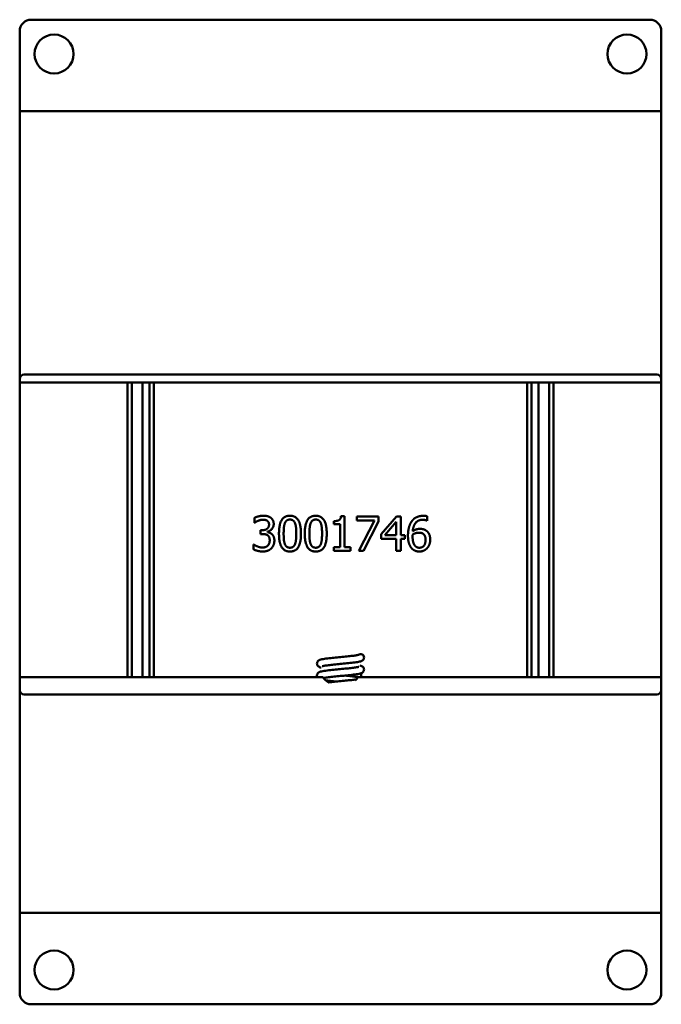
# Model space of a CAD drawing. Header units: inches. Extents: x 1 to 24, y 0.4 to 18.8.
# Tile 25 of 25: x 21.2 to 24, y 7.5 to 11.8. Entities that reach past the tile are written whole.
import ezdxf

# ---------------------------------------------------------------- set-up
doc = ezdxf.new("R2010")
doc.units = ezdxf.units.IN
doc.header["$LTSCALE"] = 0.8
doc.header["$MEASUREMENT"] = 0
doc.layers.add('Visible (ANSI)', color=7, linetype='Continuous', lineweight=50)

msp = doc.modelspace()

# ---------------------------------------------------------------- linework, layer by layer
at = {"layer": 'Visible (ANSI)'}
for p, q in [((21.2149, 11.8126), (23.9149, 11.8126)), ((21.1649, 11.4604), (21.1649, 11.7626)), ((23.9649, 11.7626), (23.9649, 11.4604)), ((21.1649, 11.4126), (21.1649, 11.4604)), ((23.9649, 11.4126), (23.9649, 11.4604)), ((21.1649, 11.4126), (21.1849, 11.4126)), ((21.1649, 11.4126), (21.1649, 10.2436)), ((21.1849, 11.4126), (23.9449, 11.4126)), ((23.9449, 11.4126), (23.9649, 11.4126)), ((23.9649, 10.2436), (23.9649, 11.4126)), ((21.1649, 10.2286), (21.1649, 10.2436)), ((21.1849, 10.2636), (23.9449, 10.2636)), ((23.9649, 10.2436), (23.9649, 10.2286)), ((21.1649, 8.9416), (21.1649, 10.2286)), ((23.9649, 10.2286), (21.1649, 10.2286)), ((21.6353, 10.2286), (21.6353, 8.9416)), ((21.6547, 8.9416), (21.6547, 10.2286)), ((21.7011, 10.2286), (21.7011, 8.9416)), ((21.7311, 8.9416), (21.7311, 10.2286)), ((21.7504, 8.9416), (21.7504, 10.2286)), ((23.3793, 10.2286), (23.3793, 8.9416)), ((23.3987, 8.9416), (23.3987, 10.2286)), ((23.4287, 10.2286), (23.4287, 8.9416)), ((23.4751, 8.9416), (23.4751, 10.2286)), ((23.4944, 8.9416), (23.4944, 10.2286)), ((23.9649, 10.2286), (23.9649, 8.9416)), ((22.1893, 9.6159), (22.1893, 9.6371)), ((22.5668, 9.6437), (22.5824, 9.6437)), ((22.5824, 9.6437), (22.5824, 9.5085)), ((22.6356, 9.6432), (22.7308, 9.6432)), ((22.6356, 9.6256), (22.6356, 9.6432)), ((22.7308, 9.6432), (22.7308, 9.6207)), ((22.7422, 9.5659), (22.8093, 9.6432)), ((22.8093, 9.6432), (22.8278, 9.6432)), ((22.8278, 9.6432), (22.8278, 9.5609)), ((22.9435, 9.6439), (22.9435, 9.6246)), ((22.1905, 9.6159), (22.1893, 9.6159)), ((22.5358, 9.609), (22.5358, 9.6228)), ((22.5631, 9.609), (22.5358, 9.609)), ((22.5631, 9.5085), (22.5631, 9.609)), ((22.7131, 9.6256), (22.6356, 9.6256)), ((22.6445, 9.4932), (22.7131, 9.6256)), ((22.7308, 9.6207), (22.6659, 9.4932)), ((22.8085, 9.6195), (22.758, 9.5609)), ((22.8085, 9.5609), (22.8085, 9.6195)), ((22.9435, 9.6246), (22.9427, 9.6246)), ((22.2158, 9.5829), (22.2225, 9.5829)), ((22.2158, 9.5663), (22.2158, 9.5829)), ((22.2243, 9.5663), (22.2158, 9.5663)), ((22.2457, 9.5766), (22.2457, 9.5751)), ((22.7422, 9.5447), (22.7422, 9.5659)), ((22.758, 9.5609), (22.8085, 9.5609)), ((22.8278, 9.5609), (22.8457, 9.5609)), ((22.8457, 9.5609), (22.8457, 9.5447)), ((22.1852, 9.5206), (22.1866, 9.5206)), ((22.1852, 9.4993), (22.1852, 9.5206)), ((22.5358, 9.5085), (22.5631, 9.5085)), ((22.5358, 9.4932), (22.5358, 9.5085)), ((22.5824, 9.5085), (22.609, 9.5085)), ((22.609, 9.5085), (22.609, 9.4932)), ((22.8085, 9.5447), (22.7422, 9.5447)), ((22.8085, 9.4932), (22.8085, 9.5447)), ((22.8278, 9.5447), (22.8278, 9.4932)), ((22.8457, 9.5447), (22.8278, 9.5447)), ((22.609, 9.4932), (22.5358, 9.4932)), ((22.6659, 9.4932), (22.6445, 9.4932)), ((22.8278, 9.4932), (22.8085, 9.4932)), ((22.6555, 8.9587), (22.6555, 8.9416)), ((22.4874, 8.9416), (21.1649, 8.9416)), ((21.1649, 8.8856), (21.1649, 8.9416)), ((23.9649, 8.9416), (22.6424, 8.9416)), ((23.9649, 8.9416), (23.9649, 8.8856)), ((21.1649, 8.8856), (21.1649, 7.9126)), ((23.9449, 8.8656), (21.1849, 8.8656)), ((23.9649, 7.9126), (23.9649, 8.8856)), ((21.1849, 7.9126), (21.1649, 7.9126)), ((21.1649, 7.9126), (21.1649, 7.8648)), ((21.1849, 7.9126), (23.9449, 7.9126)), ((23.9649, 7.9126), (23.9449, 7.9126)), ((23.9649, 7.9126), (23.9649, 7.8648)), ((21.1649, 7.5626), (21.1649, 7.8648)), ((23.9649, 7.8648), (23.9649, 7.5626)), ((23.9149, 7.5126), (21.2149, 7.5126))]:
    msp.add_line(p, q, dxfattribs=at)
for centre in [(21.3149, 11.6626), (23.8149, 11.6626), (21.3149, 7.6626), (23.8149, 7.6626)]:
    msp.add_circle(centre, 0.085, dxfattribs=at)
for centre, radius, start, end in [((21.2149, 11.7626), 0.05, 90, 180), ((23.9149, 11.7626), 0.05, 0, 90), ((21.1849, 10.2436), 0.02, 90, 180), ((23.9449, 10.2436), 0.02, 0, 90), ((22.6526, 9.0271), 0.015, 0, 130.9626), ((22.5649, 8.9996), 0.0968, 216.8146, 239.1592), ((22.5649, 8.9996), 0.0968, 311.4359, 323.1854), ((21.1849, 8.8856), 0.02, 180, 270), ((23.9449, 8.8856), 0.02, 270, 0), ((21.2149, 7.5626), 0.05, 180, 270), ((23.9149, 7.5626), 0.05, 270, 0)]:
    msp.add_arc(centre, radius, start, end, dxfattribs=at)
for points in [[(22.1893, 9.6371), (22.1958, 9.6406), (22.2183, 9.6464), (22.2284, 9.6464)], [(22.2284, 9.6464), (22.2386, 9.6464), (22.2538, 9.6422), (22.26, 9.6379)], [(22.26, 9.6379), (22.2666, 9.6331), (22.2734, 9.6194), (22.2734, 9.6101)], [(22.2964, 9.5681), (22.2964, 9.6087), (22.3198, 9.6462), (22.3444, 9.6462)], [(22.3444, 9.6462), (22.3691, 9.6462), (22.3923, 9.6073), (22.3923, 9.5682)], [(22.4089, 9.5681), (22.4089, 9.6087), (22.4324, 9.6462), (22.4569, 9.6462)], [(22.4569, 9.6462), (22.4816, 9.6462), (22.5048, 9.6073), (22.5048, 9.5682)], [(22.5358, 9.6228), (22.5513, 9.6228), (22.5659, 9.6315), (22.5668, 9.6437)], [(22.8757, 9.6218), (22.8839, 9.6332), (22.9096, 9.646), (22.9265, 9.646)], [(22.9265, 9.646), (22.9315, 9.646), (22.9403, 9.645), (22.9435, 9.6439)], [(22.2053, 9.6242), (22.2005, 9.6222), (22.1933, 9.6178), (22.1905, 9.6159)], [(22.2268, 9.629), (22.2214, 9.629), (22.2106, 9.6263), (22.2053, 9.6242)], [(22.2225, 9.5829), (22.236, 9.5829), (22.253, 9.5958), (22.253, 9.6081)], [(22.2451, 9.6244), (22.2413, 9.6269), (22.2321, 9.629), (22.2268, 9.629)], [(22.253, 9.6081), (22.253, 9.6138), (22.2486, 9.6219), (22.2451, 9.6244)], [(22.2734, 9.6101), (22.2734, 9.5977), (22.2571, 9.579), (22.2457, 9.5766)], [(22.322, 9.6138), (22.319, 9.6061), (22.3168, 9.5828), (22.3168, 9.5681)], [(22.3444, 9.6296), (22.336, 9.6296), (22.3252, 9.6217), (22.322, 9.6138)], [(22.3664, 9.614), (22.3634, 9.6217), (22.3528, 9.6296), (22.3444, 9.6296)], [(22.3719, 9.5682), (22.3719, 9.5836), (22.3694, 9.6064), (22.3664, 9.614)], [(22.4346, 9.6138), (22.4315, 9.6061), (22.4294, 9.5828), (22.4294, 9.5681)], [(22.4569, 9.6296), (22.4486, 9.6296), (22.4377, 9.6217), (22.4346, 9.6138)], [(22.479, 9.614), (22.4759, 9.6217), (22.4653, 9.6296), (22.4569, 9.6296)], [(22.4844, 9.5682), (22.4844, 9.5836), (22.482, 9.6064), (22.479, 9.614)], [(22.8593, 9.5591), (22.8593, 9.5787), (22.8673, 9.6101), (22.8757, 9.6218)], [(22.9238, 9.6286), (22.9051, 9.6286), (22.8822, 9.6033), (22.88, 9.5785)], [(22.9427, 9.6246), (22.9399, 9.6261), (22.9297, 9.6286), (22.9238, 9.6286)], [(22.2469, 9.5609), (22.2426, 9.5639), (22.2311, 9.5663), (22.2243, 9.5663)], [(22.2457, 9.5751), (22.2504, 9.5742), (22.2612, 9.5698), (22.2659, 9.5654)], [(22.2559, 9.5391), (22.2559, 9.5473), (22.2512, 9.5579), (22.2469, 9.5609)], [(22.2659, 9.5654), (22.2705, 9.5612), (22.2763, 9.5475), (22.2763, 9.5377)], [(22.3444, 9.49), (22.3196, 9.49), (22.2964, 9.5286), (22.2964, 9.5681)], [(22.3168, 9.5681), (22.3168, 9.5523), (22.3187, 9.5311), (22.3219, 9.5229)], [(22.3923, 9.5682), (22.3923, 9.5278), (22.3688, 9.49), (22.3444, 9.49)], [(22.3665, 9.5225), (22.3694, 9.5299), (22.3719, 9.5528), (22.3719, 9.5682)], [(22.4569, 9.49), (22.4322, 9.49), (22.4089, 9.5286), (22.4089, 9.5681)], [(22.4294, 9.5681), (22.4294, 9.5523), (22.4313, 9.5311), (22.4345, 9.5229)], [(22.5048, 9.5682), (22.5048, 9.5278), (22.4814, 9.49), (22.4569, 9.49)], [(22.4791, 9.5225), (22.482, 9.5299), (22.4844, 9.5528), (22.4844, 9.5682)], [(22.8758, 9.5037), (22.8681, 9.5118), (22.8593, 9.5391), (22.8593, 9.5591)], [(22.88, 9.5641), (22.8798, 9.5619), (22.8796, 9.5577), (22.8796, 9.5546)], [(22.8796, 9.5546), (22.8796, 9.539), (22.8857, 9.5199), (22.8903, 9.515)], [(22.88, 9.5785), (22.8871, 9.5835), (22.9022, 9.589), (22.9112, 9.589)], [(22.9067, 9.5723), (22.8997, 9.5723), (22.8864, 9.5681), (22.88, 9.5641)], [(22.9259, 9.5671), (22.9219, 9.5703), (22.9119, 9.5723), (22.9067, 9.5723)], [(22.9112, 9.589), (22.92, 9.589), (22.9331, 9.5855), (22.9403, 9.5801)], [(22.9361, 9.541), (22.9361, 9.5502), (22.9313, 9.5627), (22.9259, 9.5671)], [(22.9403, 9.5801), (22.9485, 9.5739), (22.9565, 9.5547), (22.9565, 9.5418)], [(22.1866, 9.5206), (22.1929, 9.5159), (22.2143, 9.5074), (22.2249, 9.5074)], [(22.2249, 9.5074), (22.2311, 9.5074), (22.2435, 9.5113), (22.2476, 9.5158)], [(22.2631, 9.5039), (22.2565, 9.4971), (22.2379, 9.49), (22.2261, 9.49)], [(22.2476, 9.5158), (22.2516, 9.5203), (22.2559, 9.531), (22.2559, 9.5391)], [(22.2763, 9.5377), (22.2763, 9.5276), (22.2694, 9.5105), (22.2631, 9.5039)], [(22.3219, 9.5229), (22.3248, 9.5151), (22.3356, 9.5067), (22.3444, 9.5067)], [(22.3444, 9.5067), (22.3527, 9.5067), (22.3635, 9.5146), (22.3665, 9.5225)], [(22.4345, 9.5229), (22.4374, 9.5151), (22.4482, 9.5067), (22.4569, 9.5067)], [(22.4569, 9.5067), (22.4652, 9.5067), (22.476, 9.5146), (22.4791, 9.5225)], [(22.9089, 9.49), (22.8988, 9.49), (22.8822, 9.4968), (22.8758, 9.5037)], [(22.8903, 9.515), (22.8946, 9.5102), (22.9038, 9.5065), (22.909, 9.5065)], [(22.9424, 9.5041), (22.9358, 9.4972), (22.919, 9.49), (22.9089, 9.49)], [(22.909, 9.5065), (22.9212, 9.5065), (22.9361, 9.5237), (22.9361, 9.541)], [(22.9565, 9.5418), (22.9565, 9.5303), (22.9489, 9.5107), (22.9424, 9.5041)], [(22.2261, 9.49), (22.2148, 9.49), (22.1927, 9.4955), (22.1852, 9.4993)]]:
    msp.add_open_spline(points, degree=2, dxfattribs=at)
for points, knots in [([(22.4805, 8.983), (22.4777, 8.9836), (22.4752, 8.9844), (22.4708, 8.9865), (22.4688, 8.9876), (22.466, 8.9905), (22.4652, 8.9915), (22.4635, 8.9942), (22.4628, 8.9961), (22.4621, 8.9998), (22.4621, 9.0018), (22.4627, 9.0054), (22.4633, 9.0072), (22.4651, 9.0102), (22.4661, 9.0115), (22.4683, 9.0136), (22.4695, 9.0144), (22.4719, 9.0159), (22.4731, 9.0164), (22.4771, 9.0179), (22.4798, 9.0186), (22.4865, 9.0201), (22.4905, 9.0208), (22.5028, 9.0226), (22.5122, 9.0237), (22.5313, 9.0258), (22.541, 9.0267), (22.5602, 9.0286), (22.57, 9.0295), (22.5885, 9.0313), (22.5976, 9.0322), (22.6137, 9.034), (22.6211, 9.0348), (22.6331, 9.0365), (22.638, 9.0374), (22.6425, 9.0384), (22.6436, 9.0387), (22.6444, 9.0389), (22.6445, 9.039), (22.6445, 9.039)], [10.9855775, 10.9855775, 10.9855775, 10.9855775, 11.0318591, 11.0318591, 11.0617515, 11.0617515, 11.0745402, 11.0745402, 11.091637, 11.091637, 11.1077299, 11.1077299, 11.123754, 11.123754, 11.1398912, 11.1398912, 11.1567343, 11.1567343, 11.1788416, 11.1788416, 11.2280759, 11.2280759, 11.2821775, 11.2821775, 11.371265, 11.371265, 11.4469871, 11.4469871, 11.5198386, 11.5198386, 11.5914273, 11.5914273, 11.6617308, 11.6617308, 11.7296264, 11.7296264, 11.7590811, 11.7590811, 11.7725428, 11.7725428, 11.7725428, 11.7725428]), ([(22.6676, 9.0271), (22.6676, 9.0252), (22.6673, 9.0233), (22.666, 9.0199), (22.665, 9.0183), (22.663, 9.0158), (22.6618, 9.0148), (22.6595, 9.0131), (22.6584, 9.0125), (22.6555, 9.0111), (22.6538, 9.0106), (22.6472, 9.0086), (22.6413, 9.0076), (22.6297, 9.0059), (22.625, 9.0053), (22.6118, 9.0037), (22.6025, 9.0027), (22.5835, 9.0008), (22.5737, 8.9999), (22.5546, 8.998), (22.5451, 8.9971), (22.5276, 8.9954), (22.5193, 8.9945), (22.5051, 8.9927), (22.4989, 8.9919), (22.492, 8.9907), (22.4901, 8.9903), (22.4873, 8.9897), (22.4863, 8.9894), (22.4854, 8.9891), (22.4852, 8.9891), (22.4852, 8.9891)], [0, 0, 0, 0, 0.0165799, 0.0165799, 0.0326002, 0.0326002, 0.0489382, 0.0489382, 0.0675643, 0.0675643, 0.0989498, 0.0989498, 0.184939, 0.184939, 0.2332345, 0.2332345, 0.3113529, 0.3113529, 0.3851475, 0.3851475, 0.4572959, 0.4572959, 0.5282708, 0.5282708, 0.5975834, 0.5975834, 0.6296968, 0.6296968, 0.6578138, 0.6578138, 0.6728352, 0.6728352, 0.6728352, 0.6728352]), ([(22.6493, 8.9926), (22.6521, 8.9919), (22.6546, 8.9911), (22.659, 8.989), (22.661, 8.9879), (22.6638, 8.985), (22.6646, 8.984), (22.6663, 8.9813), (22.667, 8.9794), (22.6677, 8.9757), (22.6677, 8.9737), (22.6671, 8.9701), (22.6664, 8.9683), (22.6647, 8.9653), (22.6636, 8.964), (22.6614, 8.9619), (22.6603, 8.9611), (22.6579, 8.9597), (22.6566, 8.9591), (22.6526, 8.9576), (22.6499, 8.9569), (22.6432, 8.9555), (22.6391, 8.9547), (22.6268, 8.9529), (22.6174, 8.9518), (22.5983, 8.9497), (22.5886, 8.9488), (22.5694, 8.9469), (22.5596, 8.946), (22.5411, 8.9442), (22.532, 8.9433), (22.5159, 8.9416), (22.5085, 8.9407), (22.4976, 8.9392), (22.4934, 8.9385), (22.4904, 8.9378)], [1.3659219, 1.3659219, 1.3659219, 1.3659219, 1.4128292, 1.4128292, 1.4424634, 1.4424634, 1.4550381, 1.4550381, 1.4721173, 1.4721173, 1.4882094, 1.4882094, 1.5042334, 1.5042334, 1.5203724, 1.5203724, 1.5372304, 1.5372304, 1.5594263, 1.5594263, 1.6091371, 1.6091371, 1.6634002, 1.6634002, 1.7521668, 1.7521668, 1.8278464, 1.8278464, 1.9006875, 1.9006875, 1.9722683, 1.9722683, 2.042561, 2.042561, 2.0983251, 2.0983251, 2.0983251, 2.0983251]), ([(22.4637, 8.9416), (22.4631, 8.9427), (22.4627, 8.944), (22.4621, 8.9471), (22.462, 8.949), (22.4626, 8.9526), (22.4632, 8.9544), (22.4649, 8.9575), (22.466, 8.9588), (22.4682, 8.961), (22.4693, 8.9618), (22.4717, 8.9633), (22.4729, 8.9638), (22.4767, 8.9653), (22.4792, 8.966), (22.4855, 8.9674), (22.4894, 8.9681), (22.5014, 8.9699), (22.5109, 8.9711), (22.5302, 8.9732), (22.5399, 8.9741), (22.5591, 8.976), (22.5688, 8.9769), (22.5875, 8.9787), (22.5965, 8.9796), (22.6128, 8.9814), (22.6203, 8.9822), (22.6325, 8.9839), (22.6375, 8.9848), (22.6423, 8.9858), (22.6434, 8.9861), (22.6443, 8.9864), (22.6445, 8.9865), (22.6445, 8.9865)], [9.5994422, 9.5994422, 9.5994422, 9.5994422, 9.6107936, 9.6107936, 9.6268881, 9.6268881, 9.6429132, 9.6429132, 9.6590397, 9.6590397, 9.6757966, 9.6757966, 9.6973834, 9.6973834, 9.7438358, 9.7438358, 9.7968483, 9.7968483, 9.8880431, 9.8880431, 9.964029, 9.964029, 10.0369409, 10.0369409, 10.1085744, 10.1085744, 10.1789391, 10.1789391, 10.2469778, 10.2469778, 10.276729, 10.276729, 10.2924883, 10.2924883, 10.2924883, 10.2924883]), ([(22.5844, 8.9484), (22.5898, 8.9479), (22.5951, 8.9474), (22.6089, 8.9459), (22.6171, 8.945), (22.6312, 8.9432), (22.6372, 8.9424), (22.6423, 8.9415)], [2.6273769, 2.6273769, 2.6273769, 2.6273769, 2.6690394, 2.6690394, 2.7415879, 2.7415879, 2.8103451, 2.8103451, 2.8103451, 2.8103451]), ([(22.5453, 8.9221), (22.5411, 8.9226), (22.5369, 8.923), (22.5239, 8.9243), (22.5155, 8.9252), (22.5055, 8.9264), (22.5031, 8.9267), (22.5008, 8.927)], [9.2869242, 9.2869242, 9.2869242, 9.2869242, 9.320116, 9.320116, 9.3925117, 9.3925117, 9.4169355, 9.4169355, 9.4169355, 9.4169355]), ([(22.5118, 8.9186), (22.5177, 8.9193), (22.524, 8.92), (22.5396, 8.9216), (22.5494, 8.9225), (22.5685, 8.9244), (22.5782, 8.9253), (22.5962, 8.9271), (22.6049, 8.928), (22.62, 8.9297), (22.6268, 8.9306), (22.6327, 8.9315), (22.6333, 8.9316), (22.6339, 8.9317)], [8.3795667, 8.3795667, 8.3795667, 8.3795667, 8.4338318, 8.4338318, 8.5081665, 8.5081665, 8.5806117, 8.5806117, 8.6518676, 8.6518676, 8.7216701, 8.7216701, 8.7293413, 8.7293413, 8.7293413, 8.7293413])]:
    msp.add_open_spline(points, degree=3, knots=knots, dxfattribs=at)

doc.saveas('drawing.dxf')
